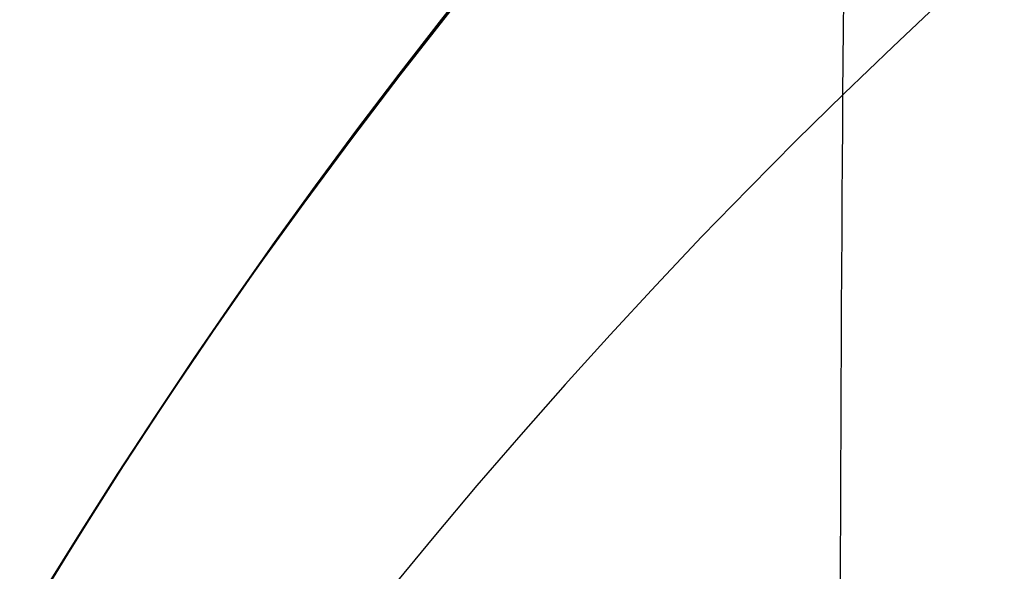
# Model space of a CAD drawing. Extents: x -15 to 7, y 1 to 148.
# Tile 117 of 194: x -7.7313 to -7.5977, y 140.4038 to 140.4786. Entities that reach past the tile are written whole.
import ezdxf

# ---------------------------------------------------------------- set-up
doc = ezdxf.new("R2010")
doc.units = 0
doc.layers.add('DEFAULT', color=7, linetype='CONTINUOUS')

msp = doc.modelspace()

# ---------------------------------------------------------------- linework, layer by layer
at = {"layer": 'DEFAULT', "color": 254}
for p, q in [((-7.67511, 140.47725, -48.59565), (-7.66841, 140.48569, -48.60064)), ((-7.67511, 140.47725, -52.59565), (-7.66841, 140.48569, -52.60064)), ((-7.67511, 140.47725, -56.59565), (-7.66841, 140.48569, -56.60064)), ((-7.67511, 140.47725, -60.59565), (-7.66841, 140.48569, -60.60064)), ((-7.67511, 140.47725, -64.59565), (-7.66841, 140.48569, -64.60064)), ((-7.67511, 140.47725, -68.59565), (-7.66841, 140.48569, -68.60064)), ((-7.67511, 140.47725, -72.59565), (-7.66841, 140.48569, -72.60064)), ((-7.67511, 140.47725, -76.59565), (-7.66841, 140.48569, -76.60064)), ((-7.67511, 140.47725, -80.59565), (-7.66841, 140.48569, -80.60064)), ((-7.67511, 140.47725, -84.59565), (-7.66841, 140.48569, -84.60064)), ((-7.67511, 140.47725, -88.59565), (-7.66841, 140.48569, -88.60064)), ((-7.67511, 140.47725, -92.59565), (-7.66841, 140.48569, -92.60064)), ((-7.67511, 140.47725, -96.59565), (-7.66841, 140.48569, -96.60064)), ((-7.67511, 140.47725, -100.59565), (-7.66841, 140.48569, -100.60064)), ((-7.66834, 140.48578, -50.3357), (-7.67505, 140.47734, -50.3407)), ((-7.66834, 140.48578, -54.3357), (-7.67505, 140.47734, -54.3407)), ((-7.66834, 140.48578, -58.3357), (-7.67505, 140.47734, -58.3407)), ((-7.66834, 140.48578, -62.3357), (-7.67505, 140.47734, -62.3407)), ((-7.66834, 140.48578, -66.3357), (-7.67505, 140.47734, -66.3407)), ((-7.66834, 140.48578, -70.3357), (-7.67505, 140.47734, -70.3407)), ((-7.66834, 140.48578, -74.3357), (-7.67505, 140.47734, -74.3407)), ((-7.66834, 140.48578, -78.3357), (-7.67505, 140.47734, -78.3407)), ((-7.66834, 140.48578, -82.3357), (-7.67505, 140.47734, -82.3407)), ((-7.66834, 140.48578, -86.3357), (-7.67505, 140.47734, -86.3407)), ((-7.66834, 140.48578, -90.3357), (-7.67505, 140.47734, -90.3407)), ((-7.66834, 140.48578, -94.3357), (-7.67505, 140.47734, -94.3407)), ((-7.66834, 140.48578, -98.3357), (-7.67505, 140.47734, -98.3407)), ((-7.66834, 140.48578, -46.3357), (-7.67505, 140.47734, -46.3407)), ((-7.67965, 140.4711, -100.59203), (-7.67274, 140.47989, -100.59735)), ((-7.67965, 140.4711, -96.59203), (-7.67274, 140.47989, -96.59735)), ((-7.67965, 140.4711, -92.59203), (-7.67274, 140.47989, -92.59735)), ((-7.67965, 140.4711, -88.59203), (-7.67274, 140.47989, -88.59735)), ((-7.67965, 140.4711, -84.59203), (-7.67274, 140.47989, -84.59735)), ((-7.67965, 140.4711, -80.59203), (-7.67274, 140.47989, -80.59735)), ((-7.67965, 140.4711, -76.59203), (-7.67274, 140.47989, -76.59735)), ((-7.67965, 140.4711, -72.59203), (-7.67274, 140.47989, -72.59735)), ((-7.67965, 140.4711, -68.59203), (-7.67274, 140.47989, -68.59735)), ((-7.67965, 140.4711, -64.59203), (-7.67274, 140.47989, -64.59735)), ((-7.67965, 140.4711, -60.59203), (-7.67274, 140.47989, -60.59735)), ((-7.67965, 140.4711, -56.59203), (-7.67274, 140.47989, -56.59735)), ((-7.67965, 140.4711, -52.59203), (-7.67274, 140.47989, -52.59735)), ((-7.67965, 140.4711, -48.59203), (-7.67274, 140.47989, -48.59735)), ((-7.67268, 140.48003, -98.339), (-7.67957, 140.47125, -98.34431)), ((-7.67268, 140.48003, -94.339), (-7.67957, 140.47125, -94.34431)), ((-7.67268, 140.48003, -90.339), (-7.67957, 140.47125, -90.34431)), ((-7.67268, 140.48003, -86.339), (-7.67957, 140.47125, -86.34431)), ((-7.67268, 140.48003, -82.339), (-7.67957, 140.47125, -82.34431)), ((-7.67268, 140.48003, -78.339), (-7.67957, 140.47125, -78.34431)), ((-7.67268, 140.48003, -74.339), (-7.67957, 140.47125, -74.34431)), ((-7.67268, 140.48003, -70.339), (-7.67957, 140.47125, -70.34431)), ((-7.67268, 140.48003, -66.339), (-7.67957, 140.47125, -66.34431)), ((-7.67268, 140.48003, -62.339), (-7.67957, 140.47125, -62.34431)), ((-7.67268, 140.48003, -58.339), (-7.67957, 140.47125, -58.34431)), ((-7.67268, 140.48003, -54.339), (-7.67957, 140.47125, -54.34431)), ((-7.67268, 140.48003, -50.339), (-7.67957, 140.47125, -50.34431)), ((-7.67268, 140.48003, -46.339), (-7.67957, 140.47125, -46.34431)), ((-7.68166, 140.46877, -48.5905), (-7.67511, 140.47725, -48.59565)), ((-7.68166, 140.46877, -52.5905), (-7.67511, 140.47725, -52.59565)), ((-7.68166, 140.46877, -56.5905), (-7.67511, 140.47725, -56.59565)), ((-7.68166, 140.46877, -60.5905), (-7.67511, 140.47725, -60.59565)), ((-7.68166, 140.46877, -64.5905), (-7.67511, 140.47725, -64.59565)), ((-7.68166, 140.46877, -68.5905), (-7.67511, 140.47725, -68.59565)), ((-7.68166, 140.46877, -72.5905), (-7.67511, 140.47725, -72.59565)), ((-7.68166, 140.46877, -76.5905), (-7.67511, 140.47725, -76.59565)), ((-7.68166, 140.46877, -80.5905), (-7.67511, 140.47725, -80.59565)), ((-7.68166, 140.46877, -84.5905), (-7.67511, 140.47725, -84.59565)), ((-7.68166, 140.46877, -88.5905), (-7.67511, 140.47725, -88.59565)), ((-7.68166, 140.46877, -92.5905), (-7.67511, 140.47725, -92.59565)), ((-7.68166, 140.46877, -96.5905), (-7.67511, 140.47725, -96.59565)), ((-7.68166, 140.46877, -100.5905), (-7.67511, 140.47725, -100.59565)), ((-7.67505, 140.47734, -50.3407), (-7.68161, 140.46885, -50.34586)), ((-7.67505, 140.47734, -54.3407), (-7.68161, 140.46885, -54.34586)), ((-7.67505, 140.47734, -58.3407), (-7.68161, 140.46885, -58.34586)), ((-7.67505, 140.47734, -62.3407), (-7.68161, 140.46885, -62.34586)), ((-7.67505, 140.47734, -66.3407), (-7.68161, 140.46885, -66.34586)), ((-7.67505, 140.47734, -70.3407), (-7.68161, 140.46885, -70.34586)), ((-7.67505, 140.47734, -74.3407), (-7.68161, 140.46885, -74.34586)), ((-7.67505, 140.47734, -78.3407), (-7.68161, 140.46885, -78.34586)), ((-7.67505, 140.47734, -82.3407), (-7.68161, 140.46885, -82.34586)), ((-7.67505, 140.47734, -86.3407), (-7.68161, 140.46885, -86.34586)), ((-7.67505, 140.47734, -90.3407), (-7.68161, 140.46885, -90.34586)), ((-7.67505, 140.47734, -94.3407), (-7.68161, 140.46885, -94.34586)), ((-7.67505, 140.47734, -98.3407), (-7.68161, 140.46885, -98.34586)), ((-7.67505, 140.47734, -46.3407), (-7.68161, 140.46885, -46.34586)), ((-7.68635, 140.46232, -100.58657), (-7.67965, 140.4711, -100.59203)), ((-7.68635, 140.46232, -96.58657), (-7.67965, 140.4711, -96.59203)), ((-7.68635, 140.46232, -92.58657), (-7.67965, 140.4711, -92.59203)), ((-7.68635, 140.46232, -88.58657), (-7.67965, 140.4711, -88.59203)), ((-7.68635, 140.46232, -84.58657), (-7.67965, 140.4711, -84.59203)), ((-7.68635, 140.46232, -80.58657), (-7.67965, 140.4711, -80.59203)), ((-7.68635, 140.46232, -76.58657), (-7.67965, 140.4711, -76.59203)), ((-7.68635, 140.46232, -72.58657), (-7.67965, 140.4711, -72.59203)), ((-7.68635, 140.46232, -68.58657), (-7.67965, 140.4711, -68.59203)), ((-7.68635, 140.46232, -64.58657), (-7.67965, 140.4711, -64.59203)), ((-7.68635, 140.46232, -60.58657), (-7.67965, 140.4711, -60.59203)), ((-7.68635, 140.46232, -56.58657), (-7.67965, 140.4711, -56.59203)), ((-7.68635, 140.46232, -52.58657), (-7.67965, 140.4711, -52.59203)), ((-7.68635, 140.46232, -48.58657), (-7.67965, 140.4711, -48.59203)), ((-7.67957, 140.47125, -98.34431), (-7.68626, 140.46247, -98.34976)), ((-7.67957, 140.47125, -94.34431), (-7.68626, 140.46247, -94.34976)), ((-7.67957, 140.47125, -90.34431), (-7.68626, 140.46247, -90.34976)), ((-7.67957, 140.47125, -86.34431), (-7.68626, 140.46247, -86.34976)), ((-7.67957, 140.47125, -82.34431), (-7.68626, 140.46247, -82.34976)), ((-7.67957, 140.47125, -78.34431), (-7.68626, 140.46247, -78.34976)), ((-7.67957, 140.47125, -74.34431), (-7.68626, 140.46247, -74.34976)), ((-7.67957, 140.47125, -70.34431), (-7.68626, 140.46247, -70.34976)), ((-7.67957, 140.47125, -66.34431), (-7.68626, 140.46247, -66.34976)), ((-7.67957, 140.47125, -62.34431), (-7.68626, 140.46247, -62.34976)), ((-7.67957, 140.47125, -58.34431), (-7.68626, 140.46247, -58.34976)), ((-7.67957, 140.47125, -54.34431), (-7.68626, 140.46247, -54.34976)), ((-7.67957, 140.47125, -50.34431), (-7.68626, 140.46247, -50.34976)), ((-7.67957, 140.47125, -46.34431), (-7.68626, 140.46247, -46.34976)), ((-7.68806, 140.46025, -48.58519), (-7.68166, 140.46877, -48.5905)), ((-7.68806, 140.46025, -52.58519), (-7.68166, 140.46877, -52.5905)), ((-7.68806, 140.46025, -56.58519), (-7.68166, 140.46877, -56.5905)), ((-7.68806, 140.46025, -60.58519), (-7.68166, 140.46877, -60.5905)), ((-7.68806, 140.46025, -64.58519), (-7.68166, 140.46877, -64.5905)), ((-7.68806, 140.46025, -68.58519), (-7.68166, 140.46877, -68.5905)), ((-7.68806, 140.46025, -72.58519), (-7.68166, 140.46877, -72.5905)), ((-7.68806, 140.46025, -76.58519), (-7.68166, 140.46877, -76.5905)), ((-7.68806, 140.46025, -80.58519), (-7.68166, 140.46877, -80.5905)), ((-7.68806, 140.46025, -84.58519), (-7.68166, 140.46877, -84.5905)), ((-7.68806, 140.46025, -88.58519), (-7.68166, 140.46877, -88.5905)), ((-7.68806, 140.46025, -92.58519), (-7.68166, 140.46877, -92.5905)), ((-7.68806, 140.46025, -96.58519), (-7.68166, 140.46877, -96.5905)), ((-7.68806, 140.46025, -100.58519), (-7.68166, 140.46877, -100.5905)), ((-7.68161, 140.46885, -50.34586), (-7.68801, 140.46031, -50.35118)), ((-7.68161, 140.46885, -54.34586), (-7.68801, 140.46031, -54.35118)), ((-7.68161, 140.46885, -58.34586), (-7.68801, 140.46031, -58.35118)), ((-7.68161, 140.46885, -62.34586), (-7.68801, 140.46031, -62.35118)), ((-7.68161, 140.46885, -66.34586), (-7.68801, 140.46031, -66.35118)), ((-7.68161, 140.46885, -70.34586), (-7.68801, 140.46031, -70.35118)), ((-7.68161, 140.46885, -74.34586), (-7.68801, 140.46031, -74.35118)), ((-7.68161, 140.46885, -78.34586), (-7.68801, 140.46031, -78.35118)), ((-7.68161, 140.46885, -82.34586), (-7.68801, 140.46031, -82.35118)), ((-7.68161, 140.46885, -86.34586), (-7.68801, 140.46031, -86.35118)), ((-7.68161, 140.46885, -90.34586), (-7.68801, 140.46031, -90.35118)), ((-7.68161, 140.46885, -94.34586), (-7.68801, 140.46031, -94.35118)), ((-7.68161, 140.46885, -98.34586), (-7.68801, 140.46031, -98.35118)), ((-7.68161, 140.46885, -46.34586), (-7.68801, 140.46031, -46.35118)), ((-7.69284, 140.45356, -100.58098), (-7.68635, 140.46232, -100.58657)), ((-7.69284, 140.45356, -96.58098), (-7.68635, 140.46232, -96.58657)), ((-7.69284, 140.45356, -92.58098), (-7.68635, 140.46232, -92.58657)), ((-7.69284, 140.45356, -88.58098), (-7.68635, 140.46232, -88.58657)), ((-7.69284, 140.45356, -84.58098), (-7.68635, 140.46232, -84.58657)), ((-7.69284, 140.45356, -80.58098), (-7.68635, 140.46232, -80.58657)), ((-7.69284, 140.45356, -76.58098), (-7.68635, 140.46232, -76.58657)), ((-7.69284, 140.45356, -72.58098), (-7.68635, 140.46232, -72.58657)), ((-7.69284, 140.45356, -68.58098), (-7.68635, 140.46232, -68.58657)), ((-7.69284, 140.45356, -64.58098), (-7.68635, 140.46232, -64.58657)), ((-7.69284, 140.45356, -60.58098), (-7.68635, 140.46232, -60.58657)), ((-7.69284, 140.45356, -56.58098), (-7.68635, 140.46232, -56.58657)), ((-7.69284, 140.45356, -52.58098), (-7.68635, 140.46232, -52.58657)), ((-7.69284, 140.45356, -48.58098), (-7.68635, 140.46232, -48.58657)), ((-7.68626, 140.46247, -98.34976), (-7.69274, 140.45371, -98.35536)), ((-7.68626, 140.46247, -94.34976), (-7.69274, 140.45371, -94.35536)), ((-7.68626, 140.46247, -90.34976), (-7.69274, 140.45371, -90.35536)), ((-7.68626, 140.46247, -86.34976), (-7.69274, 140.45371, -86.35536)), ((-7.68626, 140.46247, -82.34976), (-7.69274, 140.45371, -82.35536)), ((-7.68626, 140.46247, -78.34976), (-7.69274, 140.45371, -78.35536)), ((-7.68626, 140.46247, -74.34976), (-7.69274, 140.45371, -74.35536)), ((-7.68626, 140.46247, -70.34976), (-7.69274, 140.45371, -70.35536)), ((-7.68626, 140.46247, -66.34976), (-7.69274, 140.45371, -66.35536)), ((-7.68626, 140.46247, -62.34976), (-7.69274, 140.45371, -62.35536)), ((-7.68626, 140.46247, -58.34976), (-7.69274, 140.45371, -58.35536)), ((-7.68626, 140.46247, -54.34976), (-7.69274, 140.45371, -54.35536)), ((-7.68626, 140.46247, -50.34976), (-7.69274, 140.45371, -50.35536)), ((-7.68626, 140.46247, -46.34976), (-7.69274, 140.45371, -46.35536)), ((-7.69431, 140.45169, -48.57972), (-7.68806, 140.46025, -48.58519)), ((-7.69431, 140.45169, -52.57972), (-7.68806, 140.46025, -52.58519)), ((-7.69431, 140.45169, -56.57972), (-7.68806, 140.46025, -56.58519)), ((-7.69431, 140.45169, -60.57972), (-7.68806, 140.46025, -60.58519)), ((-7.69431, 140.45169, -64.57972), (-7.68806, 140.46025, -64.58519)), ((-7.69431, 140.45169, -68.57972), (-7.68806, 140.46025, -68.58519)), ((-7.69431, 140.45169, -72.57972), (-7.68806, 140.46025, -72.58519)), ((-7.69431, 140.45169, -76.57972), (-7.68806, 140.46025, -76.58519)), ((-7.69431, 140.45169, -80.57972), (-7.68806, 140.46025, -80.58519)), ((-7.69431, 140.45169, -84.57972), (-7.68806, 140.46025, -84.58519)), ((-7.69431, 140.45169, -88.57972), (-7.68806, 140.46025, -88.58519)), ((-7.69431, 140.45169, -92.57972), (-7.68806, 140.46025, -92.58519)), ((-7.69431, 140.45169, -96.57972), (-7.68806, 140.46025, -96.58519)), ((-7.69431, 140.45169, -100.57972), (-7.68806, 140.46025, -100.58519)), ((-7.68801, 140.46031, -50.35118), (-7.69429, 140.45171, -50.35669)), ((-7.68801, 140.46031, -54.35118), (-7.69429, 140.45171, -54.35669)), ((-7.68801, 140.46031, -58.35118), (-7.69429, 140.45171, -58.35669)), ((-7.68801, 140.46031, -62.35118), (-7.69429, 140.45171, -62.35669)), ((-7.68801, 140.46031, -66.35118), (-7.69429, 140.45171, -66.35669)), ((-7.68801, 140.46031, -70.35118), (-7.69429, 140.45171, -70.35669)), ((-7.68801, 140.46031, -74.35118), (-7.69429, 140.45171, -74.35669)), ((-7.68801, 140.46031, -78.35118), (-7.69429, 140.45171, -78.35669)), ((-7.68801, 140.46031, -82.35118), (-7.69429, 140.45171, -82.35669)), ((-7.68801, 140.46031, -86.35118), (-7.69429, 140.45171, -86.35669)), ((-7.68801, 140.46031, -90.35118), (-7.69429, 140.45171, -90.35669)), ((-7.68801, 140.46031, -94.35118), (-7.69429, 140.45171, -94.35669)), ((-7.68801, 140.46031, -98.35118), (-7.69429, 140.45171, -98.35669)), ((-7.68801, 140.46031, -46.35118), (-7.69429, 140.45171, -46.35669)), ((-7.69913, 140.44483, -100.57525), (-7.69284, 140.45356, -100.58098)), ((-7.69913, 140.44483, -96.57525), (-7.69284, 140.45356, -96.58098)), ((-7.69913, 140.44483, -92.57525), (-7.69284, 140.45356, -92.58098)), ((-7.69913, 140.44483, -88.57525), (-7.69284, 140.45356, -88.58098)), ((-7.69913, 140.44483, -84.57525), (-7.69284, 140.45356, -84.58098)), ((-7.69913, 140.44483, -80.57525), (-7.69284, 140.45356, -80.58098)), ((-7.69913, 140.44483, -76.57525), (-7.69284, 140.45356, -76.58098)), ((-7.69913, 140.44483, -72.57525), (-7.69284, 140.45356, -72.58098)), ((-7.69913, 140.44483, -68.57525), (-7.69284, 140.45356, -68.58098)), ((-7.69913, 140.44483, -64.57525), (-7.69284, 140.45356, -64.58098)), ((-7.69913, 140.44483, -60.57525), (-7.69284, 140.45356, -60.58098)), ((-7.69913, 140.44483, -56.57525), (-7.69284, 140.45356, -56.58098)), ((-7.69913, 140.44483, -52.57525), (-7.69284, 140.45356, -52.58098)), ((-7.69913, 140.44483, -48.57525), (-7.69284, 140.45356, -48.58098)), ((-7.69274, 140.45371, -98.35536), (-7.69903, 140.44498, -98.36109)), ((-7.69274, 140.45371, -94.35536), (-7.69903, 140.44498, -94.36109)), ((-7.69274, 140.45371, -90.35536), (-7.69903, 140.44498, -90.36109)), ((-7.69274, 140.45371, -86.35536), (-7.69903, 140.44498, -86.36109)), ((-7.69274, 140.45371, -82.35536), (-7.69903, 140.44498, -82.36109)), ((-7.69274, 140.45371, -78.35536), (-7.69903, 140.44498, -78.36109)), ((-7.69274, 140.45371, -74.35536), (-7.69903, 140.44498, -74.36109)), ((-7.69274, 140.45371, -70.35536), (-7.69903, 140.44498, -70.36109)), ((-7.69274, 140.45371, -66.35536), (-7.69903, 140.44498, -66.36109)), ((-7.69274, 140.45371, -62.35536), (-7.69903, 140.44498, -62.36109)), ((-7.69274, 140.45371, -58.35536), (-7.69903, 140.44498, -58.36109)), ((-7.69274, 140.45371, -54.35536), (-7.69903, 140.44498, -54.36109)), ((-7.69274, 140.45371, -50.35536), (-7.69903, 140.44498, -50.36109)), ((-7.69274, 140.45371, -46.35536), (-7.69903, 140.44498, -46.36109)), ((-7.69429, 140.45171, -50.35669), (-7.70042, 140.44307, -50.36237)), ((-7.69429, 140.45171, -54.35669), (-7.70042, 140.44307, -54.36237)), ((-7.69429, 140.45171, -58.35669), (-7.70042, 140.44307, -58.36237)), ((-7.69429, 140.45171, -62.35669), (-7.70042, 140.44307, -62.36237)), ((-7.69429, 140.45171, -66.35669), (-7.70042, 140.44307, -66.36237)), ((-7.69429, 140.45171, -70.35669), (-7.70042, 140.44307, -70.36237)), ((-7.69429, 140.45171, -74.35669), (-7.70042, 140.44307, -74.36237)), ((-7.69429, 140.45171, -78.35669), (-7.70042, 140.44307, -78.36237)), ((-7.69429, 140.45171, -82.35669), (-7.70042, 140.44307, -82.36237)), ((-7.69429, 140.45171, -86.35669), (-7.70042, 140.44307, -86.36237)), ((-7.69429, 140.45171, -90.35669), (-7.70042, 140.44307, -90.36237)), ((-7.69429, 140.45171, -94.35669), (-7.70042, 140.44307, -94.36237)), ((-7.69429, 140.45171, -98.35669), (-7.70042, 140.44307, -98.36237)), ((-7.69429, 140.45171, -46.35669), (-7.70042, 140.44307, -46.36237)), ((-7.7004, 140.44311, -48.57407), (-7.69431, 140.45169, -48.57972)), ((-7.7004, 140.44311, -52.57407), (-7.69431, 140.45169, -52.57972)), ((-7.7004, 140.44311, -56.57407), (-7.69431, 140.45169, -56.57972)), ((-7.7004, 140.44311, -60.57407), (-7.69431, 140.45169, -60.57972)), ((-7.7004, 140.44311, -64.57407), (-7.69431, 140.45169, -64.57972)), ((-7.7004, 140.44311, -68.57407), (-7.69431, 140.45169, -68.57972)), ((-7.7004, 140.44311, -72.57407), (-7.69431, 140.45169, -72.57972)), ((-7.7004, 140.44311, -76.57407), (-7.69431, 140.45169, -76.57972)), ((-7.7004, 140.44311, -80.57407), (-7.69431, 140.45169, -80.57972)), ((-7.7004, 140.44311, -84.57407), (-7.69431, 140.45169, -84.57972)), ((-7.7004, 140.44311, -88.57407), (-7.69431, 140.45169, -88.57972)), ((-7.7004, 140.44311, -92.57407), (-7.69431, 140.45169, -92.57972)), ((-7.7004, 140.44311, -96.57407), (-7.69431, 140.45169, -96.57972)), ((-7.7004, 140.44311, -100.57407), (-7.69431, 140.45169, -100.57972)), ((-7.69903, 140.44498, -98.36109), (-7.7051, 140.43627, -98.36695)), ((-7.69903, 140.44498, -94.36109), (-7.7051, 140.43627, -94.36695)), ((-7.69903, 140.44498, -90.36109), (-7.7051, 140.43627, -90.36695)), ((-7.69903, 140.44498, -86.36109), (-7.7051, 140.43627, -86.36695)), ((-7.69903, 140.44498, -82.36109), (-7.7051, 140.43627, -82.36695)), ((-7.69903, 140.44498, -78.36109), (-7.7051, 140.43627, -78.36695)), ((-7.69903, 140.44498, -74.36109), (-7.7051, 140.43627, -74.36695)), ((-7.69903, 140.44498, -70.36109), (-7.7051, 140.43627, -70.36695)), ((-7.69903, 140.44498, -66.36109), (-7.7051, 140.43627, -66.36695)), ((-7.69903, 140.44498, -62.36109), (-7.7051, 140.43627, -62.36695)), ((-7.69903, 140.44498, -58.36109), (-7.7051, 140.43627, -58.36695)), ((-7.69903, 140.44498, -54.36109), (-7.7051, 140.43627, -54.36695)), ((-7.69903, 140.44498, -50.36109), (-7.7051, 140.43627, -50.36695)), ((-7.69903, 140.44498, -46.36109), (-7.7051, 140.43627, -46.36695)), ((-7.7052, 140.43613, -100.56938), (-7.69913, 140.44483, -100.57525)), ((-7.7052, 140.43613, -96.56938), (-7.69913, 140.44483, -96.57525)), ((-7.7052, 140.43613, -92.56938), (-7.69913, 140.44483, -92.57525)), ((-7.7052, 140.43613, -88.56938), (-7.69913, 140.44483, -88.57525)), ((-7.7052, 140.43613, -84.56938), (-7.69913, 140.44483, -84.57525)), ((-7.7052, 140.43613, -80.56938), (-7.69913, 140.44483, -80.57525)), ((-7.7052, 140.43613, -76.56938), (-7.69913, 140.44483, -76.57525)), ((-7.7052, 140.43613, -72.56938), (-7.69913, 140.44483, -72.57525)), ((-7.7052, 140.43613, -68.56938), (-7.69913, 140.44483, -68.57525)), ((-7.7052, 140.43613, -64.56938), (-7.69913, 140.44483, -64.57525)), ((-7.7052, 140.43613, -60.56938), (-7.69913, 140.44483, -60.57525)), ((-7.7052, 140.43613, -56.56938), (-7.69913, 140.44483, -56.57525)), ((-7.7052, 140.43613, -52.56938), (-7.69913, 140.44483, -52.57525)), ((-7.7052, 140.43613, -48.56938), (-7.69913, 140.44483, -48.57525)), ((-7.70042, 140.44307, -50.36237), (-7.7064, 140.43441, -50.36823)), ((-7.70042, 140.44307, -54.36237), (-7.7064, 140.43441, -54.36823)), ((-7.70042, 140.44307, -58.36237), (-7.7064, 140.43441, -58.36823)), ((-7.70042, 140.44307, -62.36237), (-7.7064, 140.43441, -62.36823)), ((-7.70042, 140.44307, -66.36237), (-7.7064, 140.43441, -66.36823)), ((-7.70042, 140.44307, -70.36237), (-7.7064, 140.43441, -70.36823)), ((-7.70042, 140.44307, -74.36237), (-7.7064, 140.43441, -74.36823)), ((-7.70042, 140.44307, -78.36237), (-7.7064, 140.43441, -78.36823)), ((-7.70042, 140.44307, -82.36237), (-7.7064, 140.43441, -82.36823)), ((-7.70042, 140.44307, -86.36237), (-7.7064, 140.43441, -86.36823)), ((-7.70042, 140.44307, -90.36237), (-7.7064, 140.43441, -90.36823)), ((-7.70042, 140.44307, -94.36237), (-7.7064, 140.43441, -94.36823)), ((-7.70042, 140.44307, -98.36237), (-7.7064, 140.43441, -98.36823)), ((-7.70042, 140.44307, -46.36237), (-7.7064, 140.43441, -46.36823)), ((-7.70634, 140.4345, -48.56825), (-7.7004, 140.44311, -48.57407)), ((-7.70634, 140.4345, -52.56825), (-7.7004, 140.44311, -52.57407)), ((-7.70634, 140.4345, -56.56825), (-7.7004, 140.44311, -56.57407)), ((-7.70634, 140.4345, -60.56825), (-7.7004, 140.44311, -60.57407)), ((-7.70634, 140.4345, -64.56825), (-7.7004, 140.44311, -64.57407)), ((-7.70634, 140.4345, -68.56825), (-7.7004, 140.44311, -68.57407)), ((-7.70634, 140.4345, -72.56825), (-7.7004, 140.44311, -72.57407)), ((-7.70634, 140.4345, -76.56825), (-7.7004, 140.44311, -76.57407)), ((-7.70634, 140.4345, -80.56825), (-7.7004, 140.44311, -80.57407)), ((-7.70634, 140.4345, -84.56825), (-7.7004, 140.44311, -84.57407)), ((-7.70634, 140.4345, -88.56825), (-7.7004, 140.44311, -88.57407)), ((-7.70634, 140.4345, -92.56825), (-7.7004, 140.44311, -92.57407)), ((-7.70634, 140.4345, -96.56825), (-7.7004, 140.44311, -96.57407)), ((-7.70634, 140.4345, -100.56825), (-7.7004, 140.44311, -100.57407)), ((-7.71106, 140.42746, -100.56339), (-7.7052, 140.43613, -100.56938)), ((-7.71106, 140.42746, -96.56339), (-7.7052, 140.43613, -96.56938)), ((-7.71106, 140.42746, -92.56339), (-7.7052, 140.43613, -92.56938)), ((-7.71106, 140.42746, -88.56339), (-7.7052, 140.43613, -88.56938)), ((-7.71106, 140.42746, -84.56339), (-7.7052, 140.43613, -84.56938)), ((-7.71106, 140.42746, -80.56339), (-7.7052, 140.43613, -80.56938)), ((-7.71106, 140.42746, -76.56339), (-7.7052, 140.43613, -76.56938)), ((-7.71106, 140.42746, -72.56339), (-7.7052, 140.43613, -72.56938)), ((-7.71106, 140.42746, -68.56339), (-7.7052, 140.43613, -68.56938)), ((-7.71106, 140.42746, -64.56339), (-7.7052, 140.43613, -64.56938)), ((-7.71106, 140.42746, -60.56339), (-7.7052, 140.43613, -60.56938)), ((-7.71106, 140.42746, -56.56339), (-7.7052, 140.43613, -56.56938)), ((-7.71106, 140.42746, -52.56339), (-7.7052, 140.43613, -52.56938)), ((-7.71106, 140.42746, -48.56339), (-7.7052, 140.43613, -48.56938)), ((-7.7051, 140.43627, -98.36695), (-7.71098, 140.42759, -98.37296)), ((-7.7051, 140.43627, -94.36695), (-7.71098, 140.42759, -94.37296)), ((-7.7051, 140.43627, -90.36695), (-7.71098, 140.42759, -90.37296)), ((-7.7051, 140.43627, -86.36695), (-7.71098, 140.42759, -86.37296)), ((-7.7051, 140.43627, -82.36695), (-7.71098, 140.42759, -82.37296)), ((-7.7051, 140.43627, -78.36695), (-7.71098, 140.42759, -78.37296)), ((-7.7051, 140.43627, -74.36695), (-7.71098, 140.42759, -74.37296)), ((-7.7051, 140.43627, -70.36695), (-7.71098, 140.42759, -70.37296)), ((-7.7051, 140.43627, -66.36695), (-7.71098, 140.42759, -66.37296)), ((-7.7051, 140.43627, -62.36695), (-7.71098, 140.42759, -62.37296)), ((-7.7051, 140.43627, -58.36695), (-7.71098, 140.42759, -58.37296)), ((-7.7051, 140.43627, -54.36695), (-7.71098, 140.42759, -54.37296)), ((-7.7051, 140.43627, -50.36695), (-7.71098, 140.42759, -50.37296)), ((-7.7051, 140.43627, -46.36695), (-7.71098, 140.42759, -46.37296)), ((-7.7064, 140.43441, -50.36823), (-7.71222, 140.42573, -50.37427)), ((-7.7064, 140.43441, -54.36823), (-7.71222, 140.42573, -54.37427)), ((-7.7064, 140.43441, -58.36823), (-7.71222, 140.42573, -58.37427)), ((-7.7064, 140.43441, -62.36823), (-7.71222, 140.42573, -62.37427)), ((-7.7064, 140.43441, -66.36823), (-7.71222, 140.42573, -66.37427)), ((-7.7064, 140.43441, -70.36823), (-7.71222, 140.42573, -70.37427)), ((-7.7064, 140.43441, -74.36823), (-7.71222, 140.42573, -74.37427)), ((-7.7064, 140.43441, -78.36823), (-7.71222, 140.42573, -78.37427)), ((-7.7064, 140.43441, -82.36823), (-7.71222, 140.42573, -82.37427)), ((-7.7064, 140.43441, -86.36823), (-7.71222, 140.42573, -86.37427)), ((-7.7064, 140.43441, -90.36823), (-7.71222, 140.42573, -90.37427)), ((-7.7064, 140.43441, -94.36823), (-7.71222, 140.42573, -94.37427)), ((-7.7064, 140.43441, -98.36823), (-7.71222, 140.42573, -98.37427)), ((-7.7064, 140.43441, -46.36823), (-7.71222, 140.42573, -46.37427)), ((-7.71213, 140.42587, -48.56226), (-7.70634, 140.4345, -48.56825)), ((-7.71213, 140.42587, -52.56226), (-7.70634, 140.4345, -52.56825)), ((-7.71213, 140.42587, -56.56226), (-7.70634, 140.4345, -56.56825)), ((-7.71213, 140.42587, -60.56226), (-7.70634, 140.4345, -60.56825)), ((-7.71213, 140.42587, -64.56226), (-7.70634, 140.4345, -64.56825)), ((-7.71213, 140.42587, -68.56226), (-7.70634, 140.4345, -68.56825)), ((-7.71213, 140.42587, -72.56226), (-7.70634, 140.4345, -72.56825)), ((-7.71213, 140.42587, -76.56226), (-7.70634, 140.4345, -76.56825)), ((-7.71213, 140.42587, -80.56226), (-7.70634, 140.4345, -80.56825)), ((-7.71213, 140.42587, -84.56226), (-7.70634, 140.4345, -84.56825)), ((-7.71213, 140.42587, -88.56226), (-7.70634, 140.4345, -88.56825)), ((-7.71213, 140.42587, -92.56226), (-7.70634, 140.4345, -92.56825)), ((-7.71213, 140.42587, -96.56226), (-7.70634, 140.4345, -96.56825)), ((-7.71213, 140.42587, -100.56226), (-7.70634, 140.4345, -100.56825)), ((-7.71098, 140.42759, -98.37296), (-7.71666, 140.41894, -98.3791)), ((-7.71098, 140.42759, -94.37296), (-7.71666, 140.41894, -94.3791)), ((-7.71098, 140.42759, -90.37296), (-7.71666, 140.41894, -90.3791)), ((-7.71098, 140.42759, -86.37296), (-7.71666, 140.41894, -86.3791)), ((-7.71098, 140.42759, -82.37296), (-7.71666, 140.41894, -82.3791)), ((-7.71098, 140.42759, -78.37296), (-7.71666, 140.41894, -78.3791)), ((-7.71098, 140.42759, -74.37296), (-7.71666, 140.41894, -74.3791)), ((-7.71098, 140.42759, -70.37296), (-7.71666, 140.41894, -70.3791)), ((-7.71098, 140.42759, -66.37296), (-7.71666, 140.41894, -66.3791)), ((-7.71098, 140.42759, -62.37296), (-7.71666, 140.41894, -62.3791)), ((-7.71098, 140.42759, -58.37296), (-7.71666, 140.41894, -58.3791)), ((-7.71098, 140.42759, -54.37296), (-7.71666, 140.41894, -54.3791)), ((-7.71098, 140.42759, -50.37296), (-7.71666, 140.41894, -50.3791)), ((-7.71098, 140.42759, -46.37296), (-7.71666, 140.41894, -46.3791)), ((-7.71673, 140.41883, -100.55725), (-7.71106, 140.42746, -100.56339)), ((-7.71673, 140.41883, -96.55725), (-7.71106, 140.42746, -96.56339)), ((-7.71673, 140.41883, -92.55725), (-7.71106, 140.42746, -92.56339)), ((-7.71673, 140.41883, -88.55725), (-7.71106, 140.42746, -88.56339)), ((-7.71673, 140.41883, -84.55725), (-7.71106, 140.42746, -84.56339)), ((-7.71673, 140.41883, -80.55725), (-7.71106, 140.42746, -80.56339)), ((-7.71673, 140.41883, -76.55725), (-7.71106, 140.42746, -76.56339)), ((-7.71673, 140.41883, -72.55725), (-7.71106, 140.42746, -72.56339)), ((-7.71673, 140.41883, -68.55725), (-7.71106, 140.42746, -68.56339)), ((-7.71673, 140.41883, -64.55725), (-7.71106, 140.42746, -64.56339)), ((-7.71673, 140.41883, -60.55725), (-7.71106, 140.42746, -60.56339)), ((-7.71673, 140.41883, -56.55725), (-7.71106, 140.42746, -56.56339)), ((-7.71673, 140.41883, -52.55725), (-7.71106, 140.42746, -52.56339)), ((-7.71673, 140.41883, -48.55725), (-7.71106, 140.42746, -48.56339)), ((-7.71222, 140.42573, -50.37427), (-7.71789, 140.41704, -50.38048)), ((-7.71222, 140.42573, -54.37427), (-7.71789, 140.41704, -54.38048)), ((-7.71222, 140.42573, -58.37427), (-7.71789, 140.41704, -58.38048)), ((-7.71222, 140.42573, -62.37427), (-7.71789, 140.41704, -62.38048)), ((-7.71222, 140.42573, -66.37427), (-7.71789, 140.41704, -66.38048)), ((-7.71222, 140.42573, -70.37427), (-7.71789, 140.41704, -70.38048)), ((-7.71222, 140.42573, -74.37427), (-7.71789, 140.41704, -74.38048)), ((-7.71222, 140.42573, -78.37427), (-7.71789, 140.41704, -78.38048)), ((-7.71222, 140.42573, -82.37427), (-7.71789, 140.41704, -82.38048)), ((-7.71222, 140.42573, -86.37427), (-7.71789, 140.41704, -86.38048)), ((-7.71222, 140.42573, -90.37427), (-7.71789, 140.41704, -90.38048)), ((-7.71222, 140.42573, -94.37427), (-7.71789, 140.41704, -94.38048)), ((-7.71222, 140.42573, -98.37427), (-7.71789, 140.41704, -98.38048)), ((-7.71222, 140.42573, -46.37427), (-7.71789, 140.41704, -46.38048)), ((-7.71777, 140.41723, -48.55608), (-7.71213, 140.42587, -48.56226)), ((-7.71777, 140.41723, -52.55608), (-7.71213, 140.42587, -52.56226)), ((-7.71777, 140.41723, -56.55608), (-7.71213, 140.42587, -56.56226)), ((-7.71777, 140.41723, -60.55608), (-7.71213, 140.42587, -60.56226)), ((-7.71777, 140.41723, -64.55608), (-7.71213, 140.42587, -64.56226)), ((-7.71777, 140.41723, -68.55608), (-7.71213, 140.42587, -68.56226)), ((-7.71777, 140.41723, -72.55608), (-7.71213, 140.42587, -72.56226)), ((-7.71777, 140.41723, -76.55608), (-7.71213, 140.42587, -76.56226)), ((-7.71777, 140.41723, -80.55608), (-7.71213, 140.42587, -80.56226)), ((-7.71777, 140.41723, -84.55608), (-7.71213, 140.42587, -84.56226)), ((-7.71777, 140.41723, -88.55608), (-7.71213, 140.42587, -88.56226)), ((-7.71777, 140.41723, -92.55608), (-7.71213, 140.42587, -92.56226)), ((-7.71777, 140.41723, -96.55608), (-7.71213, 140.42587, -96.56226)), ((-7.71777, 140.41723, -100.55608), (-7.71213, 140.42587, -100.56226)), ((-7.72222, 140.41024, -100.55098), (-7.71673, 140.41883, -100.55725)), ((-7.72222, 140.41024, -96.55098), (-7.71673, 140.41883, -96.55725)), ((-7.72222, 140.41024, -92.55098), (-7.71673, 140.41883, -92.55725)), ((-7.72222, 140.41024, -88.55098), (-7.71673, 140.41883, -88.55725)), ((-7.72222, 140.41024, -84.55098), (-7.71673, 140.41883, -84.55725)), ((-7.72222, 140.41024, -80.55098), (-7.71673, 140.41883, -80.55725)), ((-7.72222, 140.41024, -76.55098), (-7.71673, 140.41883, -76.55725)), ((-7.72222, 140.41024, -72.55098), (-7.71673, 140.41883, -72.55725)), ((-7.72222, 140.41024, -68.55098), (-7.71673, 140.41883, -68.55725)), ((-7.72222, 140.41024, -64.55098), (-7.71673, 140.41883, -64.55725)), ((-7.72222, 140.41024, -60.55098), (-7.71673, 140.41883, -60.55725)), ((-7.72222, 140.41024, -56.55098), (-7.71673, 140.41883, -56.55725)), ((-7.72222, 140.41024, -52.55098), (-7.71673, 140.41883, -52.55725)), ((-7.72222, 140.41024, -48.55098), (-7.71673, 140.41883, -48.55725)), ((-7.71666, 140.41894, -98.3791), (-7.72216, 140.41033, -98.38538)), ((-7.71666, 140.41894, -94.3791), (-7.72216, 140.41033, -94.38538)), ((-7.71666, 140.41894, -90.3791), (-7.72216, 140.41033, -90.38538)), ((-7.71666, 140.41894, -86.3791), (-7.72216, 140.41033, -86.38538)), ((-7.71666, 140.41894, -82.3791), (-7.72216, 140.41033, -82.38538)), ((-7.71666, 140.41894, -78.3791), (-7.72216, 140.41033, -78.38538)), ((-7.71666, 140.41894, -74.3791), (-7.72216, 140.41033, -74.38538)), ((-7.71666, 140.41894, -70.3791), (-7.72216, 140.41033, -70.38538)), ((-7.71666, 140.41894, -66.3791), (-7.72216, 140.41033, -66.38538)), ((-7.71666, 140.41894, -62.3791), (-7.72216, 140.41033, -62.38538)), ((-7.71666, 140.41894, -58.3791), (-7.72216, 140.41033, -58.38538)), ((-7.71666, 140.41894, -54.3791), (-7.72216, 140.41033, -54.38538)), ((-7.71666, 140.41894, -50.3791), (-7.72216, 140.41033, -50.38538)), ((-7.71666, 140.41894, -46.3791), (-7.72216, 140.41033, -46.38538)), ((-7.71789, 140.41704, -50.38048), (-7.72341, 140.40833, -50.38688)), ((-7.71789, 140.41704, -54.38048), (-7.72341, 140.40833, -54.38688)), ((-7.71789, 140.41704, -58.38048), (-7.72341, 140.40833, -58.38688)), ((-7.71789, 140.41704, -62.38048), (-7.72341, 140.40833, -62.38688)), ((-7.71789, 140.41704, -66.38048), (-7.72341, 140.40833, -66.38688)), ((-7.71789, 140.41704, -70.38048), (-7.72341, 140.40833, -70.38688)), ((-7.71789, 140.41704, -74.38048), (-7.72341, 140.40833, -74.38688)), ((-7.71789, 140.41704, -78.38048), (-7.72341, 140.40833, -78.38688)), ((-7.71789, 140.41704, -82.38048), (-7.72341, 140.40833, -82.38688)), ((-7.71789, 140.41704, -86.38048), (-7.72341, 140.40833, -86.38688)), ((-7.71789, 140.41704, -90.38048), (-7.72341, 140.40833, -90.38688)), ((-7.71789, 140.41704, -94.38048), (-7.72341, 140.40833, -94.38688)), ((-7.71789, 140.41704, -98.38048), (-7.72341, 140.40833, -98.38688)), ((-7.71789, 140.41704, -46.38048), (-7.72341, 140.40833, -46.38688)), ((-7.72327, 140.40856, -48.54971), (-7.71777, 140.41723, -48.55608)), ((-7.72327, 140.40856, -52.54971), (-7.71777, 140.41723, -52.55608)), ((-7.72327, 140.40856, -56.54971), (-7.71777, 140.41723, -56.55608)), ((-7.72327, 140.40856, -60.54971), (-7.71777, 140.41723, -60.55608)), ((-7.72327, 140.40856, -64.54971), (-7.71777, 140.41723, -64.55608)), ((-7.72327, 140.40856, -68.54971), (-7.71777, 140.41723, -68.55608)), ((-7.72327, 140.40856, -72.54971), (-7.71777, 140.41723, -72.55608)), ((-7.72327, 140.40856, -76.54971), (-7.71777, 140.41723, -76.55608)), ((-7.72327, 140.40856, -80.54971), (-7.71777, 140.41723, -80.55608)), ((-7.72327, 140.40856, -84.54971), (-7.71777, 140.41723, -84.55608)), ((-7.72327, 140.40856, -88.54971), (-7.71777, 140.41723, -88.55608)), ((-7.72327, 140.40856, -92.54971), (-7.71777, 140.41723, -92.55608)), ((-7.72327, 140.40856, -96.54971), (-7.71777, 140.41723, -96.55608)), ((-7.72327, 140.40856, -100.54971), (-7.71777, 140.41723, -100.55608)), ((-7.72752, 140.40168, -100.54457), (-7.72222, 140.41024, -100.55098)), ((-7.72752, 140.40168, -96.54457), (-7.72222, 140.41024, -96.55098)), ((-7.72752, 140.40168, -92.54457), (-7.72222, 140.41024, -92.55098)), ((-7.72752, 140.40168, -88.54457), (-7.72222, 140.41024, -88.55098)), ((-7.72752, 140.40168, -84.54457), (-7.72222, 140.41024, -84.55098)), ((-7.72752, 140.40168, -80.54457), (-7.72222, 140.41024, -80.55098)), ((-7.72752, 140.40168, -76.54457), (-7.72222, 140.41024, -76.55098)), ((-7.72752, 140.40168, -72.54457), (-7.72222, 140.41024, -72.55098)), ((-7.72752, 140.40168, -68.54457), (-7.72222, 140.41024, -68.55098)), ((-7.72752, 140.40168, -64.54457), (-7.72222, 140.41024, -64.55098)), ((-7.72752, 140.40168, -60.54457), (-7.72222, 140.41024, -60.55098)), ((-7.72752, 140.40168, -56.54457), (-7.72222, 140.41024, -56.55098)), ((-7.72752, 140.40168, -52.54457), (-7.72222, 140.41024, -52.55098)), ((-7.72752, 140.40168, -48.54457), (-7.72222, 140.41024, -48.55098)), ((-7.72216, 140.41033, -98.38538), (-7.72748, 140.40175, -98.39181)), ((-7.72216, 140.41033, -94.38538), (-7.72748, 140.40175, -94.39181)), ((-7.72216, 140.41033, -90.38538), (-7.72748, 140.40175, -90.39181)), ((-7.72216, 140.41033, -86.38538), (-7.72748, 140.40175, -86.39181)), ((-7.72216, 140.41033, -82.38538), (-7.72748, 140.40175, -82.39181)), ((-7.72216, 140.41033, -78.38538), (-7.72748, 140.40175, -78.39181)), ((-7.72216, 140.41033, -74.38538), (-7.72748, 140.40175, -74.39181)), ((-7.72216, 140.41033, -70.38538), (-7.72748, 140.40175, -70.39181)), ((-7.72216, 140.41033, -66.38538), (-7.72748, 140.40175, -66.39181)), ((-7.72216, 140.41033, -62.38538), (-7.72748, 140.40175, -62.39181)), ((-7.72216, 140.41033, -58.38538), (-7.72748, 140.40175, -58.39181)), ((-7.72216, 140.41033, -54.38538), (-7.72748, 140.40175, -54.39181)), ((-7.72216, 140.41033, -50.38538), (-7.72748, 140.40175, -50.39181)), ((-7.72216, 140.41033, -46.38538), (-7.72748, 140.40175, -46.39181)), ((-7.72341, 140.40833, -50.38688), (-7.72878, 140.39962, -50.39347)), ((-7.72341, 140.40833, -54.38688), (-7.72878, 140.39962, -54.39347)), ((-7.72341, 140.40833, -58.38688), (-7.72878, 140.39962, -58.39347)), ((-7.72341, 140.40833, -62.38688), (-7.72878, 140.39962, -62.39347)), ((-7.72341, 140.40833, -66.38688), (-7.72878, 140.39962, -66.39347)), ((-7.72341, 140.40833, -70.38688), (-7.72878, 140.39962, -70.39347)), ((-7.72341, 140.40833, -74.38688), (-7.72878, 140.39962, -74.39347)), ((-7.72341, 140.40833, -78.38688), (-7.72878, 140.39962, -78.39347)), ((-7.72341, 140.40833, -82.38688), (-7.72878, 140.39962, -82.39347)), ((-7.72341, 140.40833, -86.38688), (-7.72878, 140.39962, -86.39347)), ((-7.72341, 140.40833, -90.38688), (-7.72878, 140.39962, -90.39347)), ((-7.72341, 140.40833, -94.38688), (-7.72878, 140.39962, -94.39347)), ((-7.72341, 140.40833, -98.38688), (-7.72878, 140.39962, -98.39347)), ((-7.72341, 140.40833, -46.38688), (-7.72878, 140.39962, -46.39347)), ((-7.72862, 140.39988, -48.54315), (-7.72327, 140.40856, -48.54971)), ((-7.72862, 140.39988, -52.54315), (-7.72327, 140.40856, -52.54971)), ((-7.72862, 140.39988, -56.54315), (-7.72327, 140.40856, -56.54971)), ((-7.72862, 140.39988, -60.54315), (-7.72327, 140.40856, -60.54971)), ((-7.72862, 140.39988, -64.54315), (-7.72327, 140.40856, -64.54971)), ((-7.72862, 140.39988, -68.54315), (-7.72327, 140.40856, -68.54971)), ((-7.72862, 140.39988, -72.54315), (-7.72327, 140.40856, -72.54971)), ((-7.72862, 140.39988, -76.54315), (-7.72327, 140.40856, -76.54971)), ((-7.72862, 140.39988, -80.54315), (-7.72327, 140.40856, -80.54971)), ((-7.72862, 140.39988, -84.54315), (-7.72327, 140.40856, -84.54971)), ((-7.72862, 140.39988, -88.54315), (-7.72327, 140.40856, -88.54971)), ((-7.72862, 140.39988, -92.54315), (-7.72327, 140.40856, -92.54971)), ((-7.72862, 140.39988, -96.54315), (-7.72327, 140.40856, -96.54971)), ((-7.72862, 140.39988, -100.54315), (-7.72327, 140.40856, -100.54971))]:
    msp.add_line(p, q, dxfattribs=at)
at = {"layer": 'DEFAULT', "color": 254, "extrusion": (-6.775e-15, 0.457818, 0.889046)}
msp.add_arc((7.045, -143.8184, 27.40095), 0.8, 271.6871, 0, dxfattribs=at)
at = {"layer": 'DEFAULT', "color": 254, "extrusion": (1.52417e-05, 0.23551, 0.971872)}
msp.add_arc((7.05414, -146.11893, -8.14291), 0.79992, 271.63778, 0.03041, dxfattribs=at)
at = {"layer": 'DEFAULT', "color": 254}
for centre in [(-7.045, 139.98436, -43.22105), (-7.045, 139.98436, -100.72287)]:
    msp.add_arc(centre, 0.8, 91.5, 180, dxfattribs=at)
at = {"layer": 'DEFAULT', "color": 254, "extrusion": (-3.19625e-05, 0.333799, 0.942644)}
msp.add_arc((7.03172, -165.61702, -48.45263), 0.79988, 271.80494, 359.96718, dxfattribs=at)
at = {"layer": 'DEFAULT', "color": 254, "extrusion": (0.999972, 0.005845, -0.00473)}
msp.add_arc((139.31196, -100.74526, -6.31995), 1.27278, 321.11644, 359.61148, dxfattribs=at)
at = {"layer": 'DEFAULT', "color": 254, "extrusion": (1.74798e-14, 0.62932, 0.777146)}
msp.add_arc((7.045, -172.3312, 9.37826), 0.8, 271.92985, 360, dxfattribs=at)

doc.saveas('drawing.dxf')
